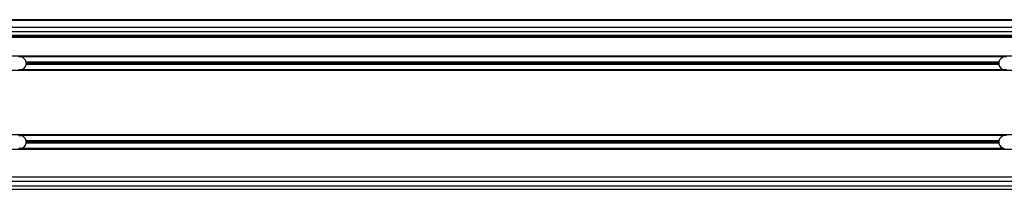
# Model space of a CAD drawing. Header units: millimetres. Extents: x 0 to 420, y 0 to 297.
# Tile 24 of 70: x 95 to 125, y 227 to 232. Entities that reach past the tile are written whole.
import ezdxf

# ---------------------------------------------------------------- set-up
doc = ezdxf.new("R2010")
doc.units = ezdxf.units.MM

msp = doc.modelspace()

# ---------------------------------------------------------------- linework, layer by layer
at = {"color": 7, "linetype": 'Continuous', "lineweight": 25}
for p, q in [((220.34848, 232.25078), (59.69044, 232.25078)), ((216.95421, 232.22388), (63.08471, 232.22388)), ((207.00112, 232.00868), (73.0378, 232.00868)), ((207.00112, 231.87418), (73.0378, 231.87418)), ((207.00112, 231.7612), (73.0378, 231.7612)), ((207.00112, 231.7343), (73.0378, 231.7343)), ((207.00112, 231.7074), (73.0378, 231.7074)), ((137.45362, 231.12904), (80.43538, 231.12904)), ((94.61775, 231.10483), (94.55208, 231.10483)), ((124.84178, 231.10483), (94.61775, 231.10483)), ((124.67641, 230.94343), (94.78312, 230.94343)), ((124.67641, 230.86811), (94.78312, 230.86811)), ((124.67286, 230.90577), (94.78667, 230.90577)), ((124.90745, 231.10483), (124.84178, 231.10483)), ((137.3259, 230.6825), (80.43538, 230.6825)), ((94.61775, 230.70671), (94.55208, 230.70671)), ((124.84178, 230.70671), (94.61775, 230.70671)), ((124.90745, 230.70671), (124.84178, 230.70671)), ((136.97749, 228.70802), (80.43538, 228.70802)), ((94.55208, 228.68381), (94.61775, 228.68381)), ((124.84178, 228.68381), (94.61775, 228.68381)), ((124.67641, 228.52241), (94.78312, 228.52241)), ((124.67641, 228.44708), (94.78312, 228.44708)), ((124.67286, 228.48475), (94.78667, 228.48475)), ((124.90745, 228.68381), (124.84178, 228.68381)), ((136.9433, 228.26147), (80.43538, 228.26147)), ((94.61775, 228.28568), (94.55208, 228.28568)), ((124.84178, 228.28568), (94.61775, 228.28568)), ((136.93063, 227.40873), (80.43538, 227.40873)), ((136.93782, 227.27423), (80.43538, 227.27423)), ((80.42755, 227.03213), (136.95103, 227.03213)), ((80.43538, 227.13973), (136.94259, 227.13973))]:
    msp.add_line(p, q, dxfattribs=at)
for centre, start, end in [((94.58492, 230.90577), 10.758318, 80.633211), ((94.58492, 230.90577), 279.366789, 349.241682), ((94.58492, 230.90577), 360, 10.758318), ((94.58492, 230.90577), 349.241682, 360), ((124.87461, 230.90577), 169.241682, 180), ((124.87461, 230.90577), 180, 190.758318), ((124.87461, 230.90577), 99.366789, 169.241682), ((124.87461, 230.90577), 190.758318, 260.633211), ((94.58492, 228.48475), 10.758318, 80.633211), ((94.58492, 228.48475), 279.366789, 349.241682), ((94.58492, 228.48475), 360, 10.758318), ((94.58492, 228.48475), 349.241682, 360), ((124.87461, 228.48475), 169.241682, 180), ((124.87461, 228.48475), 180, 190.758318), ((124.87461, 228.48475), 99.366789, 169.241682), ((124.87461, 228.48475), 190.758318, 260.633211)]:
    msp.add_arc(centre, 0.20175, start, end, dxfattribs=at)

doc.saveas('drawing.dxf')
